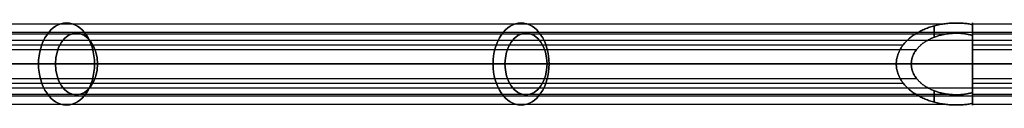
# Model space of a CAD drawing. Header units: millimetres. Extents: x -710 to 710, y 0 to 720.
# Tile 2 of 135: x -536 to -344, y 169 to 185. Entities that reach past the tile are written whole.
import ezdxf

# ---------------------------------------------------------------- set-up
doc = ezdxf.new("R2010")
doc.units = ezdxf.units.MM
doc.header["$MEASUREMENT"] = 0
for name, color, linetype in [('IGES LEVEL 6', 7, 'Continuous'), ('IGES LEVEL 8', 7, 'Continuous'), ('IGES LEVEL 9', 7, 'Continuous')]:
    doc.layers.add(name, color=color, linetype=linetype)

msp = doc.modelspace()

# ---------------------------------------------------------------- linework, layer by layer
at = {"layer": 'IGES LEVEL 6', "color": 255, "extrusion": (0.729573, 0, -0.683903)}
for centre, radius, start, end in [((177, -241.53, -495.57), 8, 270, 90), ((177, -241.53, -374.02), 8, 270, 90), ((177, -241.53, -492.93), 6, 270, 90), ((177, -241.53, -372.71), 6, 270, 90), ((177, -241.53, -495.57), 8, 90, 270), ((177, -241.53, -492.93), 6, 90, 270), ((177, -241.53, -374.02), 8, 90, 270), ((177, -241.53, -372.71), 6, 90, 270)]:
    msp.add_arc(centre, radius, start, end, dxfattribs=at)
at = {"layer": 'IGES LEVEL 6', "color": 255}
for points in [[(-697.34, 184.85, 320.5), (-526.39, 184.85, 160.25), (-355.45, 184.85, 0)], [(-357.48, 184.44), (-357.48, 183.33), (-357.48, 182.23)], [(-350, 184.7), (-350, 183.65), (-350, 182.6)], [(-350, 182.6), (-350, 183.65), (-350, 184.7)], [(-697.03, 182.88, 320.73), (-525.95, 182.88, 160.37), (-354.87, 182.88, 0)], [(-694.02, 183.18, 326.47), (-522.01, 183.18, 165.23), (-350, 183.18, 3.99)], [(-350, 183.16, 4.02), (-350, 181.66, 4.02), (-350, 180.16, 4.02)], [(-704.07, 180.77, 319.27), (-533.78, 180.77, 159.64), (-363.48, 180.77, 0)], [(-694.26, 181.64, 324.96), (-522.13, 181.64, 163.61), (-350, 181.64, 2.25)], [(-701.24, 179.83, 319.04), (-531.07, 179.83, 159.52), (-360.9, 179.83, 0)], [(-364.86, 177), (-536.17, 177, 160.58), (-707.47, 177, 321.16)], [(-707.47, 177, 321.16), (-536.17, 177, 160.58), (-364.86, 177)], [(-702.24, 177, 319), (-532.09, 177, 159.5), (-361.94, 177)], [(-361.94, 177), (-532.09, 177, 159.5), (-702.24, 177, 319)], [(-696.53, 177, 332.84), (-523.26, 177, 170.42), (-350, 177, 8)], [(-350, 177, 8), (-523.26, 177, 170.42), (-696.53, 177, 332.84)], [(-350, 177, 5.26), (-522.02, 177, 166.51), (-694.04, 177, 327.76)], [(-694.04, 177, 327.76), (-522.02, 177, 166.51), (-350, 177, 5.26)], [(-364.86, 177), (-363.4, 177), (-361.94, 177)], [(-350, 177, 5.26), (-350, 177, 6.63), (-350, 177, 8)], [(-704.07, 173.23, 319.27), (-533.78, 173.23, 159.64), (-363.48, 173.23, 0)], [(-701.24, 174.17, 319.04), (-531.07, 174.17, 159.52), (-360.9, 174.17, 0)], [(-350, 173.84, 4.02), (-350, 172.34, 4.02), (-350, 170.84, 4.02)], [(-697.03, 171.12, 320.73), (-525.95, 171.12, 160.37), (-354.87, 171.12, 0)], [(-694.26, 172.36, 324.96), (-522.13, 172.36, 163.61), (-350, 172.36, 2.25)], [(-357.48, 171.77), (-357.48, 170.67), (-357.48, 169.56)], [(-350, 171.4), (-350, 170.35), (-350, 169.3)], [(-350, 169.3), (-350, 170.35), (-350, 171.4)], [(-697.34, 169.15, 320.5), (-526.39, 169.15, 160.25), (-355.45, 169.15, 0)], [(-694.02, 170.82, 326.47), (-522.01, 170.82, 165.23), (-350, 170.82, 3.99)]]:
    msp.add_open_spline(points, degree=2, dxfattribs=at)
at = {"layer": 'IGES LEVEL 6'}
for points, weights in [([(-350, 184.7), (-358.13, 186.26), (-364.86, 182.78), (-364.86, 177)], [1, 0.735983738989, 0.735983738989, 1]), ([(-350, 177, 8), (-350, 180.73, 8), (-350, 183.69, 4.92), (-350, 184.7)], [1, 0.864668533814, 0.864668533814, 1]), ([(-350, 182.6), (-356.33, 184.27), (-361.94, 181.64), (-361.94, 177)], [1, 0.710289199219, 0.710289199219, 1]), ([(-350, 177, 5.26), (-350, 179.56, 5.26), (-350, 181.67, 3.27), (-350, 182.6)], [1, 0.883195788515, 0.883195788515, 1]), ([(-364.86, 177), (-364.86, 171.22), (-358.13, 167.74), (-350, 169.3)], [1, 0.735983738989, 0.735983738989, 1]), ([(-361.94, 177), (-361.94, 172.36), (-356.33, 169.73), (-350, 171.4)], [1, 0.710289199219, 0.710289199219, 1]), ([(-350, 171.4), (-350, 172.33, 3.27), (-350, 174.44, 5.26), (-350, 177, 5.26)], [1, 0.883195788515, 0.883195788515, 1]), ([(-350, 169.3), (-350, 170.31, 4.92), (-350, 173.27, 8), (-350, 177, 8)], [1, 0.864668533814, 0.864668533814, 1])]:
    msp.add_rational_spline(points, weights, degree=3, dxfattribs=at)
at = {"layer": 'IGES LEVEL 6', "color": 255}
for points, weights in [([(-364.86, 177), (-364.86, 182.78), (-358.13, 186.26), (-350, 184.7)], [1, 0.735983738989, 0.735983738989, 1]), ([(-350, 184.7), (-358.13, 186.26), (-364.86, 182.78), (-364.86, 177)], [1, 0.735983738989, 0.735983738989, 1]), ([(-350, 184.7), (-350, 183.69, 4.92), (-350, 180.73, 8), (-350, 177, 8)], [1, 0.864668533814, 0.864668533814, 1]), ([(-350, 177, 8), (-350, 180.73, 8), (-350, 183.69, 4.92), (-350, 184.7)], [1, 0.864668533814, 0.864668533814, 1]), ([(-350, 182.6), (-356.33, 184.27), (-361.94, 181.64), (-361.94, 177)], [1, 0.710289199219, 0.710289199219, 1]), ([(-350, 182.6), (-356.33, 184.27), (-361.94, 181.64), (-361.94, 177)], [1, 0.710289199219, 0.710289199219, 1]), ([(-350, 177, 5.26), (-350, 179.56, 5.26), (-350, 181.67, 3.27), (-350, 182.6)], [1, 0.883195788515, 0.883195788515, 1]), ([(-350, 177, 5.26), (-350, 179.56, 5.26), (-350, 181.67, 3.27), (-350, 182.6)], [1, 0.883195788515, 0.883195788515, 1]), ([(-350, 169.3), (-358.13, 167.74), (-364.86, 171.22), (-364.86, 177)], [1, 0.735983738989, 0.735983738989, 1]), ([(-364.86, 177), (-364.86, 171.22), (-358.13, 167.74), (-350, 169.3)], [1, 0.735983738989, 0.735983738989, 1]), ([(-361.94, 177), (-361.94, 172.36), (-356.33, 169.73), (-350, 171.4)], [1, 0.710289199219, 0.710289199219, 1]), ([(-361.94, 177), (-361.94, 172.36), (-356.33, 169.73), (-350, 171.4)], [1, 0.710289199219, 0.710289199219, 1]), ([(-350, 177, 8), (-350, 173.27, 8), (-350, 170.31, 4.92), (-350, 169.3)], [1, 0.864668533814, 0.864668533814, 1]), ([(-350, 171.4), (-350, 172.33, 3.27), (-350, 174.44, 5.26), (-350, 177, 5.26)], [1, 0.883195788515, 0.883195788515, 1]), ([(-350, 171.4), (-350, 172.33, 3.27), (-350, 174.44, 5.26), (-350, 177, 5.26)], [1, 0.883195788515, 0.883195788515, 1]), ([(-350, 169.3), (-350, 170.31, 4.92), (-350, 173.27, 8), (-350, 177, 8)], [1, 0.864668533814, 0.864668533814, 1])]:
    msp.add_rational_spline(points, weights, degree=3, dxfattribs=at)
at = {"layer": 'IGES LEVEL 6'}
for points in [[(-350, 182.6), (-350, 183.65), (-350, 184.7)], [(-707.47, 177, 321.16), (-536.17, 177, 160.58), (-364.86, 177)], [(-361.94, 177), (-532.09, 177, 159.5), (-702.24, 177, 319)], [(-350, 177, 8), (-523.26, 177, 170.42), (-696.53, 177, 332.84)], [(-694.04, 177, 327.76), (-522.02, 177, 166.51), (-350, 177, 5.26)], [(-350, 169.3), (-350, 170.35), (-350, 171.4)]]:
    msp.add_open_spline(points, degree=2, dxfattribs=at)
at = {"layer": 'IGES LEVEL 8', "color": 255, "extrusion": (0.729573, 0, 0.683903)}
for centre, radius, start, end in [((177, 241.53, -495.57), 8, 270, 90), ((177, 241.53, -374.02), 8, 270, 90), ((177, 241.53, -492.93), 6, 270, 90), ((177, 241.53, -372.71), 6, 270, 90), ((177, 241.53, -495.57), 8, 90, 270), ((177, 241.53, -492.93), 6, 90, 270), ((177, 241.53, -374.02), 8, 90, 270), ((177, 241.53, -372.71), 6, 90, 270)]:
    msp.add_arc(centre, radius, start, end, dxfattribs=at)
at = {"layer": 'IGES LEVEL 8', "color": 255}
for points in [[(-697.34, 184.85, -320.5), (-526.39, 184.85, -160.25), (-355.45, 184.85, 0)], [(-357.48, 182.23), (-357.48, 183.33), (-357.48, 184.44)], [(-350, 182.6), (-350, 183.65), (-350, 184.7)], [(-350, 184.7), (-350, 183.65), (-350, 182.6)], [(-697.03, 182.88, -320.73), (-525.95, 182.88, -160.37), (-354.87, 182.88, 0)], [(-694.02, 183.18, -326.47), (-522.01, 183.18, -165.23), (-350, 183.18, -3.99)], [(-350, 180.16, -4.02), (-350, 181.66, -4.02), (-350, 183.16, -4.02)], [(-704.07, 180.77, -319.27), (-533.78, 180.77, -159.64), (-363.48, 180.77, 0)], [(-694.26, 181.64, -324.96), (-522.13, 181.64, -163.61), (-350, 181.64, -2.25)], [(-701.24, 179.83, -319.04), (-531.07, 179.83, -159.52), (-360.9, 179.83, 0)], [(-364.86, 177), (-536.17, 177, -160.58), (-707.47, 177, -321.16)], [(-707.47, 177, -321.16), (-536.17, 177, -160.58), (-364.86, 177)], [(-702.24, 177, -319), (-532.09, 177, -159.5), (-361.94, 177)], [(-361.94, 177), (-532.09, 177, -159.5), (-702.24, 177, -319)], [(-696.53, 177, -332.84), (-523.26, 177, -170.42), (-350, 177, -8)], [(-350, 177, -8), (-523.26, 177, -170.42), (-696.53, 177, -332.84)], [(-350, 177, -5.26), (-522.02, 177, -166.51), (-694.04, 177, -327.76)], [(-694.04, 177, -327.76), (-522.02, 177, -166.51), (-350, 177, -5.26)], [(-364.86, 177), (-363.4, 177), (-361.94, 177)], [(-350, 177, -5.26), (-350, 177, -6.63), (-350, 177, -8)], [(-704.07, 173.23, -319.27), (-533.78, 173.23, -159.64), (-363.48, 173.23, 0)], [(-701.24, 174.17, -319.04), (-531.07, 174.17, -159.52), (-360.9, 174.17, 0)], [(-350, 170.84, -4.02), (-350, 172.34, -4.02), (-350, 173.84, -4.02)], [(-697.03, 171.12, -320.73), (-525.95, 171.12, -160.37), (-354.87, 171.12, 0)], [(-694.26, 172.36, -324.96), (-522.13, 172.36, -163.61), (-350, 172.36, -2.25)], [(-357.48, 169.56), (-357.48, 170.67), (-357.48, 171.77)], [(-350, 169.3), (-350, 170.35), (-350, 171.4)], [(-350, 171.4), (-350, 170.35), (-350, 169.3)], [(-697.34, 169.15, -320.5), (-526.39, 169.15, -160.25), (-355.45, 169.15, 0)], [(-694.02, 170.82, -326.47), (-522.01, 170.82, -165.23), (-350, 170.82, -3.99)]]:
    msp.add_open_spline(points, degree=2, dxfattribs=at)
at = {"layer": 'IGES LEVEL 8'}
for points, weights in [([(-364.86, 177), (-364.86, 182.78), (-358.13, 186.26), (-350, 184.7)], [1, 0.735983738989, 0.735983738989, 1]), ([(-350, 184.7), (-350, 183.69, -4.92), (-350, 180.73, -8), (-350, 177, -8)], [1, 0.864668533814, 0.864668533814, 1]), ([(-361.94, 177), (-361.94, 181.64), (-356.33, 184.27), (-350, 182.6)], [1, 0.710289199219, 0.710289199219, 1]), ([(-350, 182.6), (-350, 181.67, -3.27), (-350, 179.56, -5.26), (-350, 177, -5.26)], [1, 0.883195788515, 0.883195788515, 1]), ([(-350, 169.3), (-358.13, 167.74), (-364.86, 171.22), (-364.86, 177)], [1, 0.735983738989, 0.735983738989, 1]), ([(-350, 171.4), (-356.33, 169.73), (-361.94, 172.36), (-361.94, 177)], [1, 0.710289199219, 0.710289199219, 1]), ([(-350, 177, -8), (-350, 173.27, -8), (-350, 170.31, -4.92), (-350, 169.3)], [1, 0.864668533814, 0.864668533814, 1]), ([(-350, 177, -5.26), (-350, 174.44, -5.26), (-350, 172.33, -3.27), (-350, 171.4)], [1, 0.883195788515, 0.883195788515, 1])]:
    msp.add_rational_spline(points, weights, degree=3, dxfattribs=at)
at = {"layer": 'IGES LEVEL 8', "color": 255}
for points, weights in [([(-350, 184.7), (-358.13, 186.26), (-364.86, 182.78), (-364.86, 177)], [1, 0.735983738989, 0.735983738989, 1]), ([(-364.86, 177), (-364.86, 182.78), (-358.13, 186.26), (-350, 184.7)], [1, 0.735983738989, 0.735983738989, 1]), ([(-350, 177, -8), (-350, 180.73, -8), (-350, 183.69, -4.92), (-350, 184.7)], [1, 0.864668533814, 0.864668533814, 1]), ([(-350, 184.7), (-350, 183.69, -4.92), (-350, 180.73, -8), (-350, 177, -8)], [1, 0.864668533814, 0.864668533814, 1]), ([(-361.94, 177), (-361.94, 181.64), (-356.33, 184.27), (-350, 182.6)], [1, 0.710289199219, 0.710289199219, 1]), ([(-361.94, 177), (-361.94, 181.64), (-356.33, 184.27), (-350, 182.6)], [1, 0.710289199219, 0.710289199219, 1]), ([(-350, 182.6), (-350, 181.67, -3.27), (-350, 179.56, -5.26), (-350, 177, -5.26)], [1, 0.883195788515, 0.883195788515, 1]), ([(-350, 182.6), (-350, 181.67, -3.27), (-350, 179.56, -5.26), (-350, 177, -5.26)], [1, 0.883195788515, 0.883195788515, 1]), ([(-364.86, 177), (-364.86, 171.22), (-358.13, 167.74), (-350, 169.3)], [1, 0.735983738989, 0.735983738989, 1]), ([(-350, 169.3), (-358.13, 167.74), (-364.86, 171.22), (-364.86, 177)], [1, 0.735983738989, 0.735983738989, 1]), ([(-350, 171.4), (-356.33, 169.73), (-361.94, 172.36), (-361.94, 177)], [1, 0.710289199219, 0.710289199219, 1]), ([(-350, 171.4), (-356.33, 169.73), (-361.94, 172.36), (-361.94, 177)], [1, 0.710289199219, 0.710289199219, 1]), ([(-350, 177, -5.26), (-350, 174.44, -5.26), (-350, 172.33, -3.27), (-350, 171.4)], [1, 0.883195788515, 0.883195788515, 1]), ([(-350, 169.3), (-350, 170.31, -4.92), (-350, 173.27, -8), (-350, 177, -8)], [1, 0.864668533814, 0.864668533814, 1]), ([(-350, 177, -8), (-350, 173.27, -8), (-350, 170.31, -4.92), (-350, 169.3)], [1, 0.864668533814, 0.864668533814, 1]), ([(-350, 177, -5.26), (-350, 174.44, -5.26), (-350, 172.33, -3.27), (-350, 171.4)], [1, 0.883195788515, 0.883195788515, 1])]:
    msp.add_rational_spline(points, weights, degree=3, dxfattribs=at)
at = {"layer": 'IGES LEVEL 8'}
for points in [[(-350, 184.7), (-350, 183.65), (-350, 182.6)], [(-707.47, 177, -321.16), (-536.17, 177, -160.58), (-364.86, 177)], [(-361.94, 177), (-532.09, 177, -159.5), (-702.24, 177, -319)], [(-350, 177, -8), (-523.26, 177, -170.42), (-696.53, 177, -332.84)], [(-694.04, 177, -327.76), (-522.02, 177, -166.51), (-350, 177, -5.26)], [(-350, 171.4), (-350, 170.35), (-350, 169.3)]]:
    msp.add_open_spline(points, degree=2, dxfattribs=at)
at = {"layer": 'IGES LEVEL 9', "extrusion": (1, 0, 0)}
for radius, start, end in [(8, 270, 90), (6, 270, 90), (8, 90, 270), (6, 90, 270)]:
    msp.add_arc((177, 0, -350), radius, start, end, dxfattribs=at)
at = {"layer": 'IGES LEVEL 9', "color": 255, "extrusion": (1, 0, 0)}
for radius, start, end in [(8, 270, 90), (8, 270, 90), (6, 270, 90), (8, 90, 270), (8, 90, 270), (6, 90, 270)]:
    msp.add_arc((177, 0, -350), radius, start, end, dxfattribs=at)
at = {"layer": 'IGES LEVEL 9', "color": 255}
for points in [[(-350, 183), (-350, 184), (-350, 185)], [(-350, 184.85, 1.56), (0, 184.85, 1.56), (350, 184.85, 1.56)], [(-350, 183.18, -5.08), (0, 183.18, -5.08), (350, 183.18, -5.08)], [(-350, 182.88, 1.17), (0, 182.88, 1.17), (350, 182.88, 1.17)], [(-350, 181.64, -3.81), (0, 181.64, -3.81), (350, 181.64, -3.81)], [(-350, 180.77, 7.06), (0, 180.77, 7.06), (350, 180.77, 7.06)], [(-350, 179.83, 5.29), (0, 179.83, 5.29), (350, 179.83, 5.29)], [(-350, 177, 8), (-350, 177, 7), (-350, 177, 6)], [(-350, 177, -6), (-350, 177, -7), (-350, 177, -8)], [(-350, 177, 6), (0, 177, 6), (350, 177, 6)], [(350, 177, -6), (0, 177, -6), (-350, 177, -6)], [(350, 177, 8), (0, 177, 8), (-350, 177, 8)], [(-350, 177, -8), (0, 177, -8), (350, 177, -8)], [(350, 177, -8), (0, 177, -8), (-350, 177, -8)], [(-350, 177, 8), (0, 177, 8), (350, 177, 8)], [(-350, 177, -6), (0, 177, -6), (350, 177, -6)], [(350, 177, 6), (0, 177, 6), (-350, 177, 6)], [(-350, 174.17, 5.29), (0, 174.17, 5.29), (350, 174.17, 5.29)], [(-350, 173.23, 7.06), (0, 173.23, 7.06), (350, 173.23, 7.06)], [(-350, 172.36, -3.81), (0, 172.36, -3.81), (350, 172.36, -3.81)], [(-350, 171.12, 1.17), (0, 171.12, 1.17), (350, 171.12, 1.17)], [(-350, 169), (-350, 170), (-350, 171)], [(-350, 170.82, -5.08), (0, 170.82, -5.08), (350, 170.82, -5.08)], [(-350, 169.15, 1.56), (0, 169.15, 1.56), (350, 169.15, 1.56)]]:
    msp.add_open_spline(points, degree=2, dxfattribs=at)
for points, knots in [([(-350, 177, 6), (-350, 177.59, 6), (-350, 178.75, 5.77), (-350, 179.84, 5.32), (-350, 180.33, 4.99), (-350, 180.82, 4.66), (-350, 181.24, 4.24), (-350, 181.66, 3.82), (-350, 181.99, 3.33), (-350, 182.32, 2.84), (-350, 182.77, 1.75), (-350, 183, 0.59), (-350, 183, -0.59), (-350, 182.77, -1.75), (-350, 182.32, -2.84), (-350, 181.66, -3.82), (-350, 180.82, -4.66), (-350, 179.84, -5.32), (-350, 178.75, -5.77), (-350, 177.59, -6), (-350, 177, -6)], [0, 0, 0, 0.0625, 0.125, 0.1875, 0.1875, 0.25, 0.25, 0.3125, 0.3125, 0.375, 0.4375, 0.5, 0.5625, 0.625, 0.6875, 0.75, 0.8125, 0.875, 0.9375, 1, 1, 1]), ([(-350, 177, -6), (-350, 176.41, -6), (-350, 175.25, -5.77), (-350, 174.16, -5.32), (-350, 173.67, -4.99), (-350, 173.18, -4.66), (-350, 172.76, -4.24), (-350, 172.34, -3.82), (-350, 172.01, -3.33), (-350, 171.68, -2.84), (-350, 171.23, -1.75), (-350, 171, -0.59), (-350, 171, 0.59), (-350, 171.23, 1.75), (-350, 171.46, 2.3), (-350, 171.68, 2.84), (-350, 172.01, 3.33), (-350, 172.34, 3.82), (-350, 172.76, 4.24), (-350, 173.18, 4.66), (-350, 173.67, 4.99), (-350, 174.16, 5.32), (-350, 174.7, 5.54), (-350, 175.25, 5.77), (-350, 176.41, 6), (-350, 177, 6)], [1, 1, 1, 1.0625, 1.125, 1.1875, 1.1875, 1.25, 1.25, 1.3125, 1.3125, 1.375, 1.4375, 1.5, 1.5625, 1.625, 1.625, 1.6875, 1.6875, 1.75, 1.75, 1.8125, 1.8125, 1.875, 1.875, 1.9375, 2, 2, 2])]:
    msp.add_open_spline(points, degree=2, knots=knots, dxfattribs=at)
at = {"layer": 'IGES LEVEL 9'}
for points in [[(350, 177, -8), (0, 177, -8), (-350, 177, -8)], [(-350, 177, 8), (0, 177, 8), (350, 177, 8)], [(350, 177, 6), (0, 177, 6), (-350, 177, 6)], [(-350, 177, -6), (0, 177, -6), (350, 177, -6)]]:
    msp.add_open_spline(points, degree=2, dxfattribs=at)

doc.saveas('drawing.dxf')
